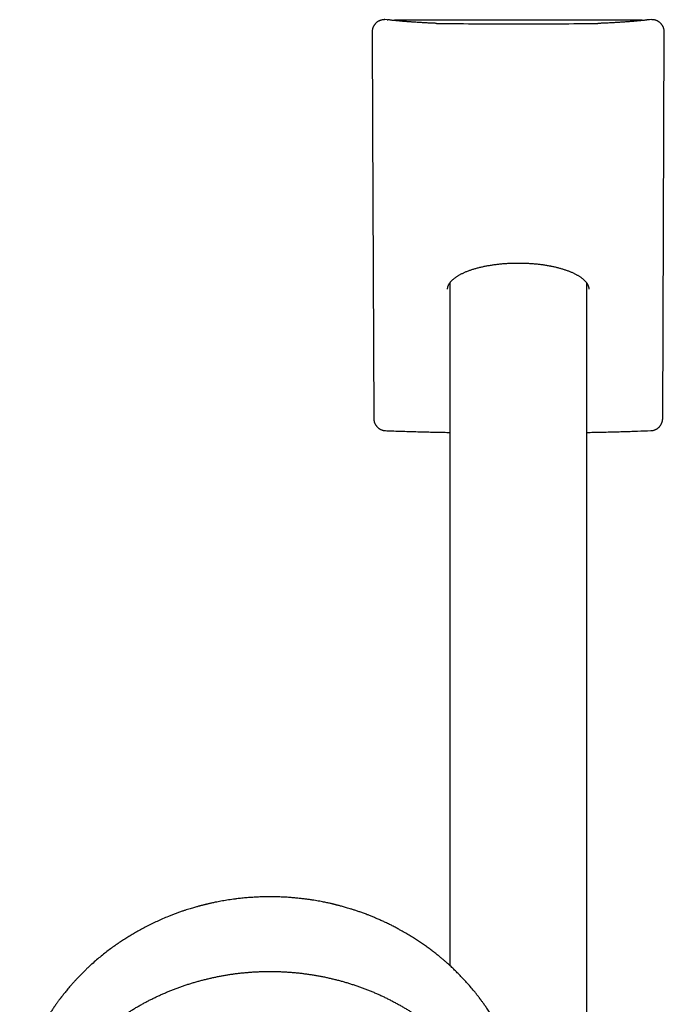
# Model space of a CAD drawing. Header units: millimetres. Extents: x 8 to 795, y 12 to 1770.
# Tile 122 of 127: x 359 to 442, y 1642 to 1770. Entities that reach past the tile are written whole.
import ezdxf

# ---------------------------------------------------------------- set-up
doc = ezdxf.new("R2010")
doc.units = ezdxf.units.MM

msp = doc.modelspace()

# ---------------------------------------------------------------- linework, layer by layer
at = {"color": 7, "linetype": 'Continuous', "lineweight": 30}
for p, q in [((406.47, 1770.06), (406.15, 1770.07)), ((406.15, 1770.07), (406.15, 1770.07)), ((439.52, 1770.02), (407.48, 1770.02)), ((440.85, 1770.07), (440.53, 1770.06)), ((440.85, 1770.07), (440.85, 1770.07)), ((404.52, 1768.46), (404.52, 1768.46)), ((442.48, 1768.46), (442.48, 1768.46)), ((414.6, 1735.83), (414.6, 1647.07)), ((432.4, 1445.34), (432.4, 1735.82)), ((432.67, 1735.03), (432.67, 1735.04))]:
    msp.add_line(p, q, dxfattribs=at)
at = {"color": 7, "linetype": 'Continuous', "lineweight": 30, "flags": 128}
for points in [[(404.52, 1768.46), (404.57, 1756.28), (404.72, 1718.24)], [(442.28, 1718.24), (442.33, 1730.43), (442.48, 1768.46)]]:
    msp.add_lwpolyline(points, dxfattribs=at)
at = {"color": 7, "linetype": 'Continuous', "lineweight": 30}
for centre, start, end in [((407.48, 1769.82), 90, 135.2671), ((439.52, 1769.82), 45.2898, 90)]:
    msp.add_arc(centre, 0.2, start, end, dxfattribs=at)
msp.add_ellipse((423.5, 1769.63), major_axis=(11.69, 0), ratio=0.008727, start_param=3.57261, end_param=5.796305, dxfattribs=at)
for points, knots in [([(405.4, 1769.9), (405.39, 1769.89), (405.35, 1769.87), (405.27, 1769.83), (405.18, 1769.77), (405.09, 1769.7), (405.01, 1769.62), (404.93, 1769.55), (404.86, 1769.46), (404.8, 1769.37), (404.74, 1769.28), (404.69, 1769.19), (404.64, 1769.09), (404.6, 1768.98), (404.57, 1768.88), (404.55, 1768.77), (404.53, 1768.66), (404.52, 1768.56), (404.52, 1768.49), (404.52, 1768.46)], [0, 0, 0, 0, 0.016197, 0.079332, 0.142412, 0.205363, 0.268127, 0.330659, 0.392588, 0.453619, 0.515071, 0.576948, 0.639225, 0.701854, 0.764769, 0.827886, 0.891095, 0.954291, 1, 1, 1, 1]), ([(406.15, 1770.07), (406.09, 1770.06), (405.98, 1770.06), (405.82, 1770.04), (405.66, 1770), (405.51, 1769.95), (405.43, 1769.91), (405.39, 1769.89)], [0, 0, 0, 0, 0.209689, 0.419373, 0.635192, 0.850995, 1, 1, 1, 1]), ([(405.4, 1769.9), (405.4, 1769.9), (405.39, 1769.9), (405.39, 1769.89), (405.39, 1769.89)], [0, 0, 0, 0, 0.656732, 1, 1, 1, 1]), ([(406.13, 1770.07), (406.13, 1770.07), (406.12, 1770.07), (406.07, 1770.07), (405.98, 1770.06), (405.87, 1770.05), (405.75, 1770.02), (405.64, 1769.99), (405.53, 1769.96), (405.45, 1769.92), (405.41, 1769.9), (405.4, 1769.9)], [0, 0, 0, 0, 0.008683, 0.055182, 0.206385, 0.357861, 0.509452, 0.663453, 0.81472, 0.962624, 1, 1, 1, 1]), ([(406.46, 1770.06), (406.46, 1770.06), (406.49, 1770.06), (406.52, 1770.06), (406.54, 1770.06)], [0, 0, 0, 0, 0.065719, 1, 1, 1, 1]), ([(411.97, 1769.62), (411.92, 1769.62), (411.76, 1769.63), (411.5, 1769.65), (411.2, 1769.66), (410.91, 1769.68), (410.63, 1769.7), (410.35, 1769.72), (410.08, 1769.73), (409.82, 1769.75), (409.57, 1769.77), (409.32, 1769.79), (409.08, 1769.81), (408.85, 1769.82), (408.63, 1769.84), (408.42, 1769.86), (408.21, 1769.88), (408.01, 1769.9), (407.82, 1769.91), (407.64, 1769.93), (407.46, 1769.95), (407.29, 1769.97), (407.13, 1769.98), (406.98, 1770), (406.84, 1770.02), (406.7, 1770.04), (406.6, 1770.05), (406.55, 1770.06), (406.54, 1770.06)], [0, 0, 0, 0, 0.0214238, 0.0620229, 0.1026152, 0.1431987, 0.1837724, 0.2243354, 0.2648864, 0.3054241, 0.345947, 0.3864532, 0.4269407, 0.4674072, 0.5078499, 0.5482656, 0.5886505, 0.6290003, 0.6693098, 0.7095726, 0.7497816, 0.7899277, 0.8300002, 0.8699861, 0.9098696, 0.9496311, 0.9892464, 1, 1, 1, 1]), ([(440.46, 1770.06), (440.45, 1770.06), (440.4, 1770.05), (440.3, 1770.04), (440.16, 1770.02), (440.02, 1770), (439.87, 1769.98), (439.71, 1769.97), (439.54, 1769.95), (439.37, 1769.93), (439.19, 1769.91), (439, 1769.9), (438.8, 1769.88), (438.59, 1769.86), (438.38, 1769.84), (438.15, 1769.82), (437.92, 1769.81), (437.69, 1769.79), (437.44, 1769.77), (437.19, 1769.75), (436.93, 1769.74), (436.66, 1769.72), (436.38, 1769.7), (436.1, 1769.68), (435.81, 1769.66), (435.51, 1769.65), (435.25, 1769.63), (435.08, 1769.62), (435.03, 1769.62)], [0, 0, 0, 0, 0.011402, 0.050702, 0.090144, 0.129761, 0.169523, 0.209406, 0.249391, 0.289462, 0.329607, 0.369815, 0.410077, 0.450385, 0.490734, 0.531118, 0.571533, 0.611975, 0.652441, 0.692928, 0.733433, 0.773956, 0.814493, 0.855044, 0.895606, 0.93618, 0.976763, 1, 1, 1, 1]), ([(440.54, 1770.06), (440.54, 1770.06), (440.51, 1770.06), (440.48, 1770.06), (440.46, 1770.06)], [0, 0, 0, 0, 0.065707, 1, 1, 1, 1]), ([(441.6, 1769.9), (441.6, 1769.9), (441.56, 1769.92), (441.49, 1769.95), (441.38, 1769.99), (441.28, 1770.02), (441.17, 1770.04), (441.05, 1770.06), (440.96, 1770.06), (440.9, 1770.06), (440.88, 1770.06)], [0, 0, 0, 0, 0.0215671, 0.1635032, 0.3081951, 0.4580862, 0.610653, 0.7632803, 0.9163034, 1, 1, 1, 1]), ([(442.48, 1768.46), (442.48, 1768.49), (442.48, 1768.55), (442.47, 1768.65), (442.45, 1768.76), (442.43, 1768.87), (442.4, 1768.97), (442.36, 1769.08), (442.31, 1769.18), (442.26, 1769.28), (442.2, 1769.37), (442.14, 1769.46), (442.07, 1769.55), (441.99, 1769.62), (441.91, 1769.7), (441.82, 1769.76), (441.73, 1769.82), (441.66, 1769.87), (441.61, 1769.89), (441.6, 1769.9)], [0, 0, 0, 0, 0.043054, 0.105168, 0.167633, 0.230397, 0.293389, 0.356515, 0.41966, 0.482734, 0.545653, 0.60835, 0.670764, 0.73207, 0.793283, 0.854879, 0.916855, 0.979192, 1, 1, 1, 1]), ([(441.61, 1769.89), (441.61, 1769.89), (441.61, 1769.9), (441.6, 1769.9), (441.6, 1769.9)], [0, 0, 0, 0, 0.3431773, 1, 1, 1, 1]), ([(412.89, 1769.59), (412.85, 1769.59), (412.77, 1769.59), (412.66, 1769.6), (412.55, 1769.6), (412.45, 1769.6), (412.36, 1769.6), (412.28, 1769.61), (412.2, 1769.61), (412.13, 1769.61), (412.07, 1769.61), (412.02, 1769.62), (411.99, 1769.62), (411.98, 1769.62), (411.97, 1769.62)], [0, 0, 0, 0, 0.088528, 0.179714, 0.270777, 0.361684, 0.452385, 0.542813, 0.63287, 0.722409, 0.81121, 0.898933, 0.977805, 1, 1, 1, 1]), ([(435.03, 1769.62), (435.02, 1769.62), (435, 1769.62), (434.96, 1769.61), (434.91, 1769.61), (434.85, 1769.61), (434.78, 1769.61), (434.7, 1769.61), (434.62, 1769.6), (434.53, 1769.6), (434.43, 1769.6), (434.32, 1769.6), (434.21, 1769.59), (434.08, 1769.59), (433.96, 1769.59), (433.87, 1769.59), (433.83, 1769.59)], [0, 0, 0, 0, 0.040142, 0.108966, 0.179537, 0.251802, 0.325206, 0.399392, 0.474123, 0.549243, 0.624645, 0.700257, 0.776026, 0.851917, 0.927902, 1, 1, 1, 1]), ([(414.33, 1735.04), (414.33, 1735.05), (414.33, 1735.1), (414.33, 1735.18), (414.35, 1735.27), (414.37, 1735.36), (414.4, 1735.45), (414.44, 1735.54), (414.48, 1735.63), (414.53, 1735.72), (414.59, 1735.81), (414.65, 1735.9), (414.72, 1735.99), (414.8, 1736.07), (414.88, 1736.16), (414.97, 1736.25), (415.07, 1736.34), (415.18, 1736.42), (415.29, 1736.51), (415.4, 1736.59), (415.53, 1736.67), (415.66, 1736.76), (415.8, 1736.84), (415.94, 1736.92), (416.09, 1737), (416.25, 1737.08), (416.41, 1737.15), (416.58, 1737.23), (416.75, 1737.3), (416.93, 1737.37), (417.11, 1737.44), (417.3, 1737.51), (417.49, 1737.57), (417.69, 1737.64), (417.89, 1737.7), (418.1, 1737.76), (418.31, 1737.81), (418.53, 1737.87), (418.75, 1737.92), (418.98, 1737.97), (419.2, 1738.02), (419.43, 1738.06), (419.67, 1738.1), (419.9, 1738.14), (420.14, 1738.18), (420.38, 1738.21), (420.63, 1738.25), (420.87, 1738.28), (421.12, 1738.3), (421.37, 1738.33), (421.62, 1738.35), (421.88, 1738.37), (422.13, 1738.38), (422.39, 1738.4), (422.64, 1738.41), (422.9, 1738.41), (423.15, 1738.42), (423.41, 1738.42), (423.66, 1738.42), (423.92, 1738.42), (424.18, 1738.41), (424.43, 1738.4), (424.69, 1738.39), (424.95, 1738.38), (425.2, 1738.36), (425.45, 1738.34), (425.7, 1738.32), (425.95, 1738.3), (426.2, 1738.27), (426.44, 1738.24), (426.68, 1738.21), (426.92, 1738.17), (427.16, 1738.13), (427.4, 1738.09), (427.55, 1738.06), (427.63, 1738.05)], [0, 0, 0, 0, 0.008469, 0.025165, 0.041472, 0.057926, 0.074006, 0.089689, 0.105015, 0.120054, 0.134998, 0.149409, 0.163821, 0.178212, 0.192554, 0.206815, 0.220969, 0.234718, 0.248801, 0.262802, 0.276746, 0.290657, 0.304556, 0.31846, 0.33246, 0.346175, 0.359974, 0.373812, 0.387643, 0.401415, 0.415092, 0.428596, 0.442297, 0.455934, 0.469525, 0.483088, 0.496641, 0.510201, 0.523752, 0.537142, 0.550557, 0.563977, 0.577376, 0.590736, 0.604038, 0.617287, 0.630538, 0.643814, 0.657089, 0.670352, 0.683596, 0.696813, 0.709992, 0.723104, 0.73624, 0.749345, 0.762436, 0.775531, 0.788642, 0.801786, 0.814982, 0.828061, 0.841203, 0.854411, 0.867649, 0.880874, 0.89404, 0.907117, 0.920217, 0.933455, 0.946697, 0.959953, 0.973237, 0.986562, 1, 1, 1, 1]), ([(427.63, 1738.05), (427.67, 1738.04), (427.79, 1738.02), (427.98, 1737.98), (428.2, 1737.93), (428.42, 1737.88), (428.63, 1737.83), (428.85, 1737.77), (429.05, 1737.71), (429.26, 1737.65), (429.46, 1737.59), (429.65, 1737.52), (429.84, 1737.46), (430.03, 1737.39), (430.21, 1737.32), (430.38, 1737.25), (430.55, 1737.17), (430.71, 1737.1), (430.86, 1737.02), (431.02, 1736.94), (431.16, 1736.86), (431.3, 1736.78), (431.43, 1736.7), (431.56, 1736.62), (431.68, 1736.53), (431.79, 1736.45), (431.89, 1736.36), (431.99, 1736.28), (432.09, 1736.19), (432.17, 1736.11), (432.25, 1736.02), (432.32, 1735.93), (432.39, 1735.85), (432.44, 1735.76), (432.5, 1735.67), (432.54, 1735.59), (432.58, 1735.5), (432.61, 1735.41), (432.64, 1735.32), (432.66, 1735.23), (432.67, 1735.14), (432.68, 1735.08), (432.67, 1735.04), (432.67, 1735.04)], [0, 0, 0, 0, 0.0126161, 0.0364677, 0.060286, 0.084119, 0.1079907, 0.1319333, 0.155979, 0.1801587, 0.2041855, 0.2284147, 0.252799, 0.2772752, 0.3017767, 0.3262139, 0.3505142, 0.3747378, 0.3992802, 0.4238311, 0.4484117, 0.4730538, 0.4977904, 0.5226559, 0.5476434, 0.572027, 0.5969946, 0.6220296, 0.6471033, 0.6721873, 0.6972522, 0.7219597, 0.7474264, 0.7731773, 0.7992464, 0.8256726, 0.8525021, 0.8797866, 0.9075766, 0.9359095, 0.9647872, 0.9941459, 1, 1, 1, 1]), ([(404.72, 1718.24), (404.72, 1718.22), (404.72, 1718.17), (404.73, 1718.07), (404.75, 1717.95), (404.77, 1717.84), (404.8, 1717.73), (404.84, 1717.62), (404.89, 1717.52), (404.94, 1717.42), (405, 1717.32), (405.06, 1717.23), (405.14, 1717.15), (405.21, 1717.07), (405.29, 1716.99), (405.38, 1716.92), (405.47, 1716.86), (405.56, 1716.81), (405.66, 1716.76), (405.77, 1716.71), (405.87, 1716.68), (405.97, 1716.65), (406.08, 1716.63), (406.17, 1716.62), (406.23, 1716.62), (406.25, 1716.62)], [0, 0, 0, 0, 0.025139, 0.071676, 0.118344, 0.165038, 0.211675, 0.258179, 0.304481, 0.350529, 0.396287, 0.441738, 0.486859, 0.53122, 0.575563, 0.620224, 0.665101, 0.710061, 0.754977, 0.799743, 0.844271, 0.887714, 0.931446, 0.975399, 1, 1, 1, 1]), ([(440.75, 1716.62), (440.78, 1716.62), (440.84, 1716.62), (440.94, 1716.64), (441.05, 1716.66), (441.16, 1716.69), (441.26, 1716.72), (441.36, 1716.77), (441.45, 1716.82), (441.55, 1716.87), (441.64, 1716.94), (441.72, 1717.01), (441.8, 1717.08), (441.88, 1717.16), (441.95, 1717.25), (442.01, 1717.34), (442.07, 1717.43), (442.12, 1717.53), (442.16, 1717.63), (442.2, 1717.74), (442.23, 1717.84), (442.25, 1717.96), (442.27, 1718.07), (442.28, 1718.16), (442.28, 1718.22), (442.28, 1718.24)], [0, 0, 0, 0, 0.034301, 0.078771, 0.123167, 0.167356, 0.210921, 0.254689, 0.298705, 0.34296, 0.38743, 0.432081, 0.476873, 0.52176, 0.566409, 0.610683, 0.655185, 0.69996, 0.745033, 0.790416, 0.836105, 0.882079, 0.928304, 0.974731, 1, 1, 1, 1]), ([(406.25, 1716.62), (406.38, 1716.62), (407.14, 1716.59), (408.53, 1716.54), (410.44, 1716.48), (412.34, 1716.44), (413.73, 1716.41), (414.48, 1716.39), (414.6, 1716.39)], [0, 0, 0, 0, 0.046069, 0.273797, 0.501539, 0.729293, 0.957057, 1, 1, 1, 1]), ([(432.4, 1716.39), (432.69, 1716.4), (433.62, 1716.41), (435.17, 1716.45), (437.08, 1716.5), (438.94, 1716.56), (440.16, 1716.6), (440.75, 1716.62)], [0, 0, 0, 0, 0.104389, 0.332171, 0.559944, 0.787709, 1, 1, 1, 1]), ([(423.63, 1632.48), (423.62, 1632.52), (423.59, 1632.63), (423.54, 1632.78), (423.49, 1632.95), (423.44, 1633.12), (423.38, 1633.32), (423.32, 1633.53), (423.24, 1633.75), (423.16, 1634), (423.07, 1634.28), (422.96, 1634.59), (422.84, 1634.92), (422.7, 1635.29), (422.53, 1635.71), (422.34, 1636.17), (422.13, 1636.65), (421.91, 1637.15), (421.66, 1637.67), (421.41, 1638.16), (421.19, 1638.59), (420.98, 1638.98), (420.76, 1639.36), (420.55, 1639.74), (420.34, 1640.09), (420.14, 1640.41), (419.95, 1640.72), (419.76, 1641), (419.59, 1641.26), (419.43, 1641.5), (419.28, 1641.72), (419.14, 1641.92), (419.01, 1642.1), (418.9, 1642.26), (418.79, 1642.39), (418.71, 1642.51), (418.64, 1642.6), (418.59, 1642.67), (418.55, 1642.72), (418.51, 1642.78), (418.47, 1642.83), (418.42, 1642.89), (418.36, 1642.97), (418.29, 1643.07), (418.19, 1643.19), (418.08, 1643.33), (417.95, 1643.5), (417.81, 1643.68), (417.54, 1643.99), (417.17, 1644.44), (416.68, 1644.99), (416.19, 1645.51), (415.71, 1646), (415.24, 1646.47), (414.85, 1646.84), (414.55, 1647.12), (414.32, 1647.33), (414.08, 1647.54), (413.81, 1647.77), (413.51, 1648.02), (413.17, 1648.31), (412.78, 1648.62), (412.36, 1648.95), (411.92, 1649.28), (411.44, 1649.63), (410.94, 1649.98), (410.42, 1650.32), (409.88, 1650.67), (409.32, 1651.02), (408.72, 1651.37), (408.15, 1651.69), (407.62, 1651.98), (407.14, 1652.23), (406.64, 1652.47), (406.15, 1652.71), (405.66, 1652.93), (405.19, 1653.14), (404.74, 1653.33), (404.3, 1653.51), (403.86, 1653.68), (403.4, 1653.86), (402.94, 1654.02), (402.5, 1654.17), (402.09, 1654.31), (401.69, 1654.43), (401.35, 1654.53), (401.05, 1654.62), (400.79, 1654.7), (400.54, 1654.76), (400.32, 1654.82), (400.13, 1654.87), (399.97, 1654.91), (399.85, 1654.94), (399.75, 1654.97), (399.67, 1654.99), (399.59, 1655.01), (399.51, 1655.03), (399.4, 1655.05), (399.26, 1655.09), (399.08, 1655.13), (398.87, 1655.18), (398.62, 1655.23), (398.34, 1655.29), (398.04, 1655.35), (397.7, 1655.41), (397.33, 1655.48), (396.93, 1655.54), (396.5, 1655.61), (396.03, 1655.68), (395.54, 1655.74), (395.01, 1655.8), (394.43, 1655.86), (393.82, 1655.91), (393.17, 1655.95), (392.54, 1655.98), (391.92, 1656), (391.25, 1656), (390.52, 1656), (389.75, 1655.97), (389.01, 1655.93), (388.29, 1655.88), (387.6, 1655.81), (387, 1655.75), (386.49, 1655.68), (386.07, 1655.62), (385.66, 1655.56), (385.26, 1655.49), (384.88, 1655.42), (384.5, 1655.35), (384.17, 1655.29), (383.89, 1655.23), (383.67, 1655.18), (383.47, 1655.14), (383.29, 1655.1), (383.15, 1655.06), (383.05, 1655.04), (382.97, 1655.02), (382.9, 1655), (382.85, 1654.99), (382.79, 1654.98), (382.72, 1654.96), (382.62, 1654.93), (382.51, 1654.9), (382.37, 1654.87), (382.22, 1654.83), (382.06, 1654.79), (381.88, 1654.74), (381.67, 1654.68), (381.43, 1654.61), (381.15, 1654.53), (380.85, 1654.44), (380.52, 1654.34), (380.18, 1654.23), (379.79, 1654.1), (379.37, 1653.95), (378.92, 1653.78), (378.48, 1653.62), (377.93, 1653.4), (377.29, 1653.13), (376.57, 1652.81), (375.88, 1652.48), (375.21, 1652.15), (374.56, 1651.81), (373.94, 1651.46), (373.35, 1651.12), (372.78, 1650.77), (372.22, 1650.41), (371.66, 1650.04), (371.08, 1649.64), (370.5, 1649.22), (369.91, 1648.77), (369.31, 1648.29), (368.71, 1647.78), (368.19, 1647.33), (367.76, 1646.94), (367.42, 1646.62), (367.08, 1646.29), (366.74, 1645.95), (366.42, 1645.61), (366.11, 1645.29), (365.83, 1644.98), (365.56, 1644.69), (365.32, 1644.41), (365.1, 1644.15), (364.9, 1643.91), (364.71, 1643.68), (364.55, 1643.48), (364.41, 1643.31), (364.31, 1643.18), (364.24, 1643.09), (364.17, 1643), (364.12, 1642.93), (364.08, 1642.89), (364.05, 1642.85), (364.03, 1642.81), (363.99, 1642.77), (363.95, 1642.71), (363.9, 1642.64), (363.82, 1642.54), (363.73, 1642.42), (363.63, 1642.27), (363.51, 1642.11), (363.38, 1641.93), (363.24, 1641.73), (363.06, 1641.46), (362.83, 1641.13), (362.56, 1640.72), (362.26, 1640.24), (361.94, 1639.69), (361.58, 1639.07), (361.23, 1638.41), (360.9, 1637.77), (360.59, 1637.13), (360.31, 1636.51), (360.08, 1635.96), (359.89, 1635.5), (359.76, 1635.14), (359.63, 1634.8), (359.51, 1634.48), (359.41, 1634.18), (359.31, 1633.9), (359.23, 1633.63), (359.15, 1633.39), (359.08, 1633.16), (359.02, 1632.96), (358.97, 1632.78), (358.92, 1632.62), (358.89, 1632.52), (358.88, 1632.48)], [0, 0, 0, 0, 0.001645, 0.00357, 0.005513, 0.007703, 0.010147, 0.012793, 0.015609, 0.018595, 0.022334, 0.026309, 0.03052, 0.034968, 0.040572, 0.046512, 0.052786, 0.059396, 0.06634, 0.07362, 0.0787, 0.083932, 0.089296, 0.09448, 0.099374, 0.103899, 0.108146, 0.112112, 0.1158, 0.119275, 0.122459, 0.125353, 0.127955, 0.130268, 0.132289, 0.13402, 0.135258, 0.136288, 0.137109, 0.137763, 0.138546, 0.139518, 0.140666, 0.141986, 0.143889, 0.146065, 0.148512, 0.151231, 0.154211, 0.163137, 0.171781, 0.180143, 0.188225, 0.196025, 0.203544, 0.206992, 0.210552, 0.21435, 0.218387, 0.222662, 0.228132, 0.233948, 0.240111, 0.24662, 0.253476, 0.260678, 0.267785, 0.275201, 0.282924, 0.290955, 0.299294, 0.305424, 0.311711, 0.318154, 0.324551, 0.330725, 0.336572, 0.342204, 0.347621, 0.352824, 0.358739, 0.364348, 0.369654, 0.374656, 0.379353, 0.383747, 0.387036, 0.390131, 0.393033, 0.39568, 0.397985, 0.399948, 0.401251, 0.402342, 0.403272, 0.404197, 0.405128, 0.406114, 0.407911, 0.410063, 0.412568, 0.415428, 0.418642, 0.42221, 0.426133, 0.430409, 0.43504, 0.440025, 0.445363, 0.451056, 0.457103, 0.463505, 0.470911, 0.478273, 0.485478, 0.492527, 0.499421, 0.508479, 0.517252, 0.525742, 0.533947, 0.541868, 0.549506, 0.554489, 0.559344, 0.56407, 0.568667, 0.573135, 0.577474, 0.581654, 0.584628, 0.587289, 0.589636, 0.591669, 0.59339, 0.594522, 0.59546, 0.596205, 0.596757, 0.597288, 0.598181, 0.599368, 0.60075, 0.602318, 0.604072, 0.606012, 0.608138, 0.610451, 0.613496, 0.616814, 0.620405, 0.624267, 0.628403, 0.63281, 0.638325, 0.64385, 0.649292, 0.654651, 0.664011, 0.673105, 0.681933, 0.690495, 0.698956, 0.707141, 0.715048, 0.722677, 0.730266, 0.738121, 0.746244, 0.754616, 0.763255, 0.77216, 0.781333, 0.790773, 0.796188, 0.801688, 0.807271, 0.812938, 0.818482, 0.823722, 0.828658, 0.833291, 0.83762, 0.841645, 0.845366, 0.848784, 0.851898, 0.854707, 0.856287, 0.857751, 0.859036, 0.860044, 0.860775, 0.86118, 0.861685, 0.862349, 0.863174, 0.864159, 0.865698, 0.867514, 0.869607, 0.871977, 0.874624, 0.877537, 0.880552, 0.886206, 0.892022, 0.898, 0.906262, 0.914816, 0.923661, 0.932797, 0.940779, 0.948971, 0.95737, 0.962214, 0.966794, 0.971112, 0.975167, 0.979025, 0.982611, 0.985925, 0.988967, 0.991738, 0.994194, 0.99639, 0.998325, 1, 1, 1, 1]), ([(358.72, 1619.11), (358.72, 1619.12), (358.74, 1619.29), (358.79, 1619.62), (358.86, 1620.08), (358.93, 1620.55), (359.02, 1621.01), (359.11, 1621.47), (359.21, 1621.93), (359.32, 1622.39), (359.43, 1622.84), (359.56, 1623.3), (359.68, 1623.75), (359.82, 1624.2), (359.97, 1624.65), (360.12, 1625.1), (360.28, 1625.54), (360.44, 1625.99), (360.61, 1626.43), (360.79, 1626.86), (360.98, 1627.3), (361.18, 1627.73), (361.38, 1628.16), (361.59, 1628.59), (361.8, 1629.01), (362.02, 1629.43), (362.25, 1629.85), (362.49, 1630.26), (362.73, 1630.67), (362.98, 1631.08), (363.23, 1631.48), (363.5, 1631.88), (363.77, 1632.27), (364.04, 1632.67), (364.32, 1633.05), (364.61, 1633.44), (364.9, 1633.82), (365.2, 1634.19), (365.51, 1634.56), (365.82, 1634.93), (366.14, 1635.29), (366.46, 1635.65), (366.79, 1636), (367.13, 1636.35), (367.47, 1636.69), (367.82, 1637.03), (368.17, 1637.36), (368.52, 1637.69), (368.89, 1638.01), (369.25, 1638.33), (369.63, 1638.64), (370.01, 1638.95), (370.39, 1639.25), (370.78, 1639.55), (371.17, 1639.84), (371.57, 1640.12), (371.97, 1640.4), (372.37, 1640.68), (372.79, 1640.94), (373.2, 1641.2), (373.62, 1641.46), (374.04, 1641.71), (374.47, 1641.95), (374.9, 1642.19), (375.34, 1642.42), (375.78, 1642.65), (376.22, 1642.86), (376.66, 1643.08), (377.11, 1643.28), (377.57, 1643.48), (378.02, 1643.67), (378.48, 1643.86), (378.94, 1644.04), (379.41, 1644.21), (379.87, 1644.38), (380.35, 1644.54), (380.82, 1644.69), (381.29, 1644.84), (381.77, 1644.98), (382.25, 1645.11), (382.73, 1645.23), (383.22, 1645.35), (383.7, 1645.46), (384.19, 1645.57), (384.68, 1645.67), (385.17, 1645.76), (385.66, 1645.84), (386.15, 1645.92), (386.65, 1645.99), (387.14, 1646.05), (387.64, 1646.11), (388.14, 1646.15), (388.64, 1646.19), (389.13, 1646.23), (389.63, 1646.26), (390.13, 1646.27), (390.63, 1646.29), (391.13, 1646.29), (391.63, 1646.29), (392.13, 1646.28), (392.63, 1646.27), (393.13, 1646.24), (393.63, 1646.21), (394.13, 1646.17), (394.63, 1646.13), (395.12, 1646.08), (395.62, 1646.02), (396.11, 1645.95), (396.61, 1645.88), (397.1, 1645.8), (397.59, 1645.71), (398.08, 1645.62), (398.57, 1645.52), (399.06, 1645.41), (399.54, 1645.29), (400.02, 1645.17), (400.51, 1645.04), (400.98, 1644.91), (401.46, 1644.76), (401.93, 1644.61), (402.41, 1644.46), (402.87, 1644.3), (403.34, 1644.13), (403.8, 1643.95), (404.26, 1643.77), (404.72, 1643.58), (405.18, 1643.38), (405.63, 1643.18), (406.07, 1642.97), (406.52, 1642.75), (406.96, 1642.53), (407.4, 1642.3), (407.83, 1642.07), (408.26, 1641.83), (408.68, 1641.58), (409.1, 1641.33), (409.52, 1641.07), (409.93, 1640.81), (410.34, 1640.54), (410.75, 1640.26), (411.15, 1639.98), (411.54, 1639.69), (411.93, 1639.4), (412.32, 1639.1), (412.7, 1638.79), (413.07, 1638.48), (413.44, 1638.17), (413.81, 1637.85), (414.17, 1637.52), (414.52, 1637.19), (414.87, 1636.86), (415.22, 1636.52), (415.55, 1636.17), (415.89, 1635.82), (416.21, 1635.47), (416.53, 1635.11), (416.85, 1634.74), (417.16, 1634.37), (417.46, 1634), (417.76, 1633.62), (418.05, 1633.24), (418.33, 1632.86), (418.61, 1632.47), (418.88, 1632.07), (419.15, 1631.68), (419.41, 1631.27), (419.66, 1630.87), (419.9, 1630.46), (420.14, 1630.05), (420.38, 1629.63), (420.6, 1629.22), (420.82, 1628.79), (421.03, 1628.37), (421.24, 1627.94), (421.43, 1627.51), (421.62, 1627.08), (421.81, 1626.64), (421.98, 1626.2), (422.15, 1625.76), (422.32, 1625.32), (422.47, 1624.87), (422.62, 1624.42), (422.76, 1623.97), (422.89, 1623.52), (423.02, 1623.07), (423.14, 1622.61), (423.25, 1622.15), (423.35, 1621.69), (423.45, 1621.23), (423.53, 1620.77), (423.62, 1620.31), (423.69, 1619.85), (423.75, 1619.38), (423.8, 1619.06), (423.81, 1618.9), (423.81, 1618.89)], [0, 0, 0, 0, 0.000525, 0.005758, 0.010991, 0.016224, 0.021457, 0.02669, 0.031923, 0.037156, 0.042389, 0.047622, 0.052854, 0.058087, 0.06332, 0.068553, 0.073785, 0.079018, 0.084251, 0.089483, 0.094716, 0.099949, 0.105181, 0.110413, 0.115646, 0.120878, 0.12611, 0.131343, 0.136575, 0.141807, 0.147039, 0.152271, 0.157503, 0.162735, 0.167967, 0.173199, 0.178431, 0.183663, 0.188894, 0.194126, 0.199358, 0.204589, 0.209821, 0.215052, 0.220284, 0.225515, 0.230746, 0.235978, 0.241209, 0.24644, 0.251671, 0.256902, 0.262133, 0.267364, 0.272595, 0.277826, 0.283057, 0.288288, 0.293519, 0.29875, 0.303981, 0.309211, 0.314442, 0.319673, 0.324903, 0.330134, 0.335365, 0.340595, 0.345826, 0.351056, 0.356287, 0.361517, 0.366748, 0.371978, 0.377208, 0.382439, 0.387669, 0.392899, 0.39813, 0.40336, 0.40859, 0.413821, 0.419051, 0.424281, 0.429511, 0.434741, 0.439972, 0.445202, 0.450432, 0.455662, 0.460892, 0.466122, 0.471353, 0.476583, 0.481813, 0.487043, 0.492273, 0.497503, 0.502733, 0.507963, 0.513194, 0.518424, 0.523654, 0.528884, 0.534114, 0.539344, 0.544574, 0.549804, 0.555035, 0.560265, 0.565495, 0.570725, 0.575955, 0.581185, 0.586416, 0.591646, 0.596876, 0.602106, 0.607337, 0.612567, 0.617797, 0.623027, 0.628258, 0.633488, 0.638718, 0.643949, 0.649179, 0.65441, 0.65964, 0.664871, 0.670101, 0.675332, 0.680562, 0.685793, 0.691023, 0.696254, 0.701485, 0.706715, 0.711946, 0.717177, 0.722408, 0.727638, 0.732869, 0.7381, 0.743331, 0.748562, 0.753793, 0.759024, 0.764256, 0.769487, 0.774718, 0.779949, 0.78518, 0.790412, 0.795643, 0.800875, 0.806106, 0.811338, 0.816569, 0.821801, 0.827033, 0.832264, 0.837496, 0.842728, 0.84796, 0.853192, 0.858424, 0.863656, 0.868888, 0.87412, 0.879352, 0.884584, 0.889817, 0.895049, 0.900281, 0.905514, 0.910746, 0.915979, 0.921211, 0.926444, 0.931676, 0.936909, 0.942142, 0.947374, 0.952607, 0.95784, 0.963073, 0.968306, 0.973539, 0.978772, 0.984005, 0.989238, 0.994471, 0.999704, 1, 1, 1, 1])]:
    msp.add_open_spline(points, degree=3, knots=knots, dxfattribs=at)

doc.saveas('drawing.dxf')
